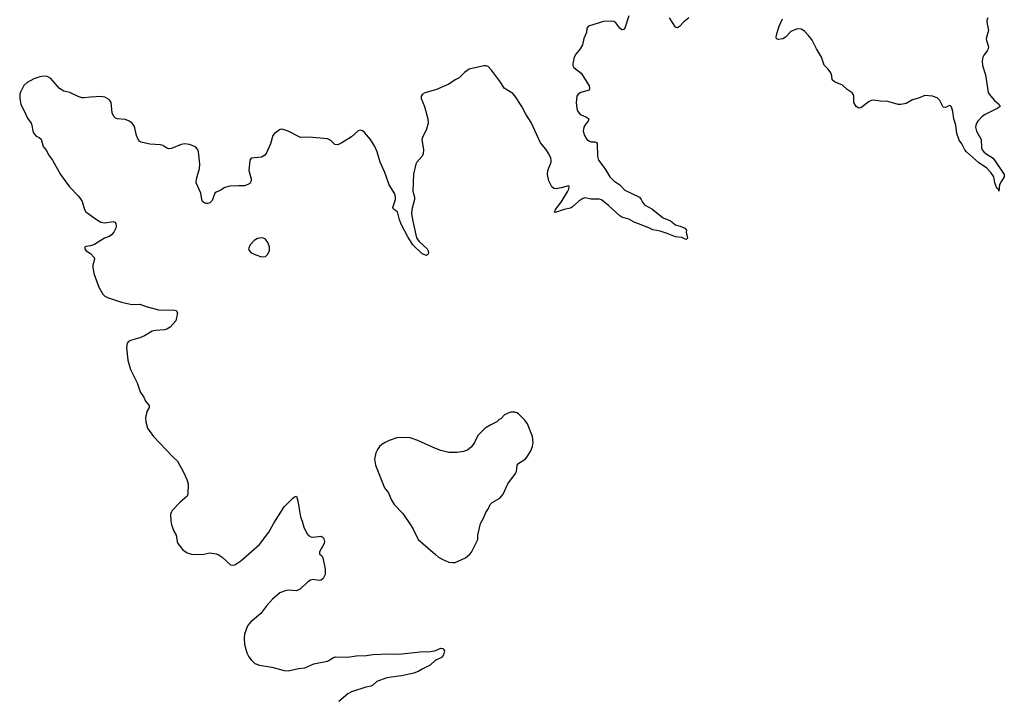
# Model space of a CAD drawing. Header units: inches. Extents: x 1678753 to 1858649, y 384643 to 522370.
# Tile 8 of 91: x 1745963 to 1755522, y 419228 to 425813. Entities that reach past the tile are written whole.
import ezdxf

# ---------------------------------------------------------------- set-up
doc = ezdxf.new("R2010")
doc.units = ezdxf.units.IN
doc.header["$MEASUREMENT"] = 0
for name, color, linetype in [('B7441', 7, 'Continuous'), ('B7442', 7, 'Continuous'), ('B7451', 7, 'Continuous'), ('B7452', 7, 'Continuous')]:
    doc.layers.add(name, color=color, linetype=linetype)

msp = doc.modelspace()

# ---------------------------------------------------------------- linework, layer by layer
at = {"layer": 'B7441', "color": 6, "elevation": 200}
for points in [[(1748243.6, 420000), (1748207, 419970), (1748172.9, 419930), (1748143.9, 419850), (1748140.9, 419810), (1748145.2, 419750), (1748169.2, 419669.2), (1748188.5, 419630), (1748210, 419600.5), (1748246.7, 419566.7), (1748290.3, 419550.3), (1748410, 419531.3), (1748530, 419497.1), (1748570, 419493), (1748670, 419516.6), (1748730, 419523.7), (1748817.8, 419562.2), (1748950, 419589.6), (1749010, 419622.9), (1749030, 419629.1), (1749150, 419625.5), (1749230, 419638.8), (1749330, 419644.2), (1749390, 419652.3), (1749550, 419659.3), (1749643.4, 419656.6), (1749850, 419678.4), (1749950, 419680.9), (1749991.4, 419688.6), (1750000, 419692.3)], [(1750000, 419597.3), (1749948.9, 419550), (1749870, 419511.4), (1749832.8, 419487.2), (1749790, 419472), (1749670, 419444.4), (1749570, 419434.1), (1749518.1, 419421.9), (1749430.4, 419389.6), (1749390, 419355.3), (1749373.4, 419346.6), (1749324.4, 419335.6), (1749183.6, 419290), (1749149.3, 419270), (1749061.7, 419198.3)]]:
    msp.add_lwpolyline(points, dxfattribs=at)
at = {"layer": 'B7442', "color": 6}
for points, elevation in [([(1750000, 425134.3), (1749896.3, 425103.7), (1749873.4, 425090), (1749859.3, 425070), (1749859.5, 425050), (1749892.4, 424972.4), (1749925.2, 424850), (1749929.3, 424810), (1749913.4, 424750), (1749872.3, 424670), (1749867.7, 424652.3), (1749883.8, 424550), (1749878.9, 424510), (1749869.5, 424490), (1749819.2, 424430), (1749808.9, 424411.1), (1749785.1, 424314.9), (1749780.3, 424150), (1749796.2, 424090), (1749796.5, 424070), (1749770.1, 423970.1), (1749767.5, 423930), (1749778, 423858), (1749816.5, 423696.5), (1749841, 423661), (1749919, 423590), (1749929.3, 423570), (1749931.1, 423548.9), (1749926.3, 423533.7), (1749913.5, 423526.5), (1749870, 423541.6), (1749778.1, 423630), (1749730, 423706), (1749670, 423821.4), (1749650.2, 423870), (1749630, 423948.9), (1749593.4, 423973.4), (1749584.6, 423990), (1749611.7, 424070), (1749612.4, 424090), (1749603.3, 424123.3), (1749550, 424211.9), (1749507, 424330), (1749463, 424430), (1749433.8, 424530), (1749410, 424582.5), (1749368.6, 424650), (1749310, 424719), (1749290, 424736.1), (1749270, 424742), (1749250, 424733.6), (1749182.9, 424677.1), (1749090, 424617.2), (1749050, 424598.4), (1749023.2, 424603.2), (1748982.6, 424642.6), (1748950, 424657.5), (1748770, 424674.5), (1748690, 424670.7), (1748570, 424732), (1748510, 424750.8), (1748490, 424746.8), (1748436.9, 424710), (1748419.7, 424690), (1748397.3, 424610), (1748358.9, 424521.1), (1748342.7, 424497.3), (1748310, 424479.2), (1748211, 424469), (1748195.9, 424450), (1748186, 424350), (1748210.6, 424269.4), (1748210.6, 424249.4), (1748197, 424223), (1748150, 424199.5), (1748090, 424202), (1748003.5, 424196.5), (1747954.6, 424185.4), (1747910, 424155.7), (1747870, 424140.5), (1747858.3, 424130), (1747830, 424059.8), (1747810, 424035.5), (1747790, 424029), (1747770, 424029.6), (1747750, 424038), (1747738.3, 424050), (1747730.7, 424070), (1747721, 424130), (1747676.5, 424230), (1747680.8, 424270), (1747707.8, 424370), (1747711, 424410), (1747700.1, 424530), (1747690, 424558.5), (1747670, 424579.8), (1747610, 424601.5), (1747567.1, 424607.1), (1747530, 424601.3), (1747436.3, 424563.7), (1747410, 424561.5), (1747390, 424567.8), (1747352.4, 424592.4), (1747330, 424600.3), (1747226.2, 424606.2), (1747143.4, 424623.4), (1747130, 424630.6), (1747112.1, 424652.1), (1747097.7, 424690), (1747077.1, 424777.1), (1747055.2, 424810), (1747026.3, 424830), (1746990, 424844.2), (1746909.9, 424849.9), (1746890, 424860.2), (1746875.4, 424875.4), (1746858.9, 424910), (1746850.8, 425010.8), (1746839.3, 425030), (1746823.7, 425043.7), (1746790, 425060.3), (1746750, 425066.6), (1746650, 425062.1), (1746590, 425054.1), (1746570, 425055.9), (1746530, 425068.7), (1746450, 425106.6), (1746390, 425120.2), (1746350, 425144.2), (1746264.2, 425244.2), (1746230, 425263.1), (1746190, 425263.7), (1746150, 425256.3), (1746101.5, 425238.5), (1746036, 425204), (1746004.4, 425175.6), (1745969.3, 425110), (1745963.9, 425090), (1745962.7, 425050), (1745973.3, 424990), (1746010, 424923.5), (1746037.6, 424857.6), (1746072.5, 424810), (1746081, 424790), (1746091.5, 424731.5), (1746101.3, 424710), (1746124.1, 424684.1), (1746151.6, 424670), (1746170, 424654.4), (1746190, 424581.9), (1746223.2, 424543.2), (1746241.5, 424501.5), (1746279.9, 424450), (1746360.1, 424310), (1746447, 424190), (1746530, 424105.4), (1746554.5, 424074.5), (1746567.8, 424047.8), (1746592.5, 423972.5), (1746606.4, 423950), (1746710, 423873.6), (1746751.8, 423850), (1746790, 423841.3), (1746870, 423854.5), (1746887.9, 423847.9), (1746895.3, 423835.3), (1746898.5, 423810), (1746895, 423790), (1746875.9, 423750), (1746854.5, 423725.5), (1746830, 423710.8), (1746785.7, 423694.3), (1746690, 423630.9), (1746650, 423617.6), (1746606.8, 423613.2), (1746597.1, 423610), (1746595.3, 423604.7), (1746595.5, 423590), (1746608.6, 423570), (1746650, 423543.6), (1746684.5, 423504.5), (1746690.1, 423490), (1746673, 423430), (1746672.1, 423412.1), (1746681, 423350), (1746730, 423217.4), (1746770.9, 423150.9), (1746790.1, 423130.1), (1746815.9, 423115.9), (1746950, 423072.2), (1747050, 423048.1), (1747130, 423052.3), (1747189.2, 423029.2), (1747310, 422998.7), (1747470, 422994.5), (1747482.3, 422990), (1747494.6, 422970), (1747480.1, 422890), (1747422, 422830), (1747390, 422811.1), (1747370, 422805.2), (1747281.9, 422798), (1747250.2, 422790), (1747174.7, 422745.3), (1747130, 422724.9), (1747039, 422701), (1747020.2, 422690), (1747007.1, 422672.9), (1746998.4, 422630), (1747013, 422510), (1747037.4, 422417.5), (1747104.4, 422290), (1747121.7, 422230), (1747136.3, 422196.3), (1747168.4, 422150), (1747185.5, 422110), (1747218.9, 422070), (1747219.8, 422050), (1747196, 422010), (1747183.5, 421950), (1747186.3, 421910), (1747205, 421850), (1747262.3, 421770), (1747448.4, 421570), (1747494.3, 421530), (1747550.9, 421430), (1747585.2, 421350), (1747597.2, 421310), (1747596.1, 421210), (1747589.2, 421190.8), (1747521.3, 421130), (1747443.7, 421050), (1747432, 421030), (1747427.4, 421010), (1747428.9, 420950), (1747437.7, 420910), (1747458.3, 420850), (1747481.5, 420810), (1747490.3, 420750), (1747498.7, 420730), (1747547.9, 420667.9), (1747590, 420640.3), (1747630, 420627.8), (1747682.6, 420622.6), (1747750, 420626.7), (1747810, 420638.2), (1747870, 420631), (1747890, 420624.2), (1747930, 420599.1), (1748010, 420524.6), (1748030, 420519.6), (1748050, 420521.8), (1748110, 420560.6), (1748290, 420719.8), (1748380.4, 420839.6), (1748430, 420928.9), (1748530, 421084.9), (1748610, 421167.2), (1748630, 421183.8), (1748650, 421190.7), (1748663.5, 421143.5), (1748688.5, 420988.5), (1748706.2, 420946.2), (1748720.6, 420890), (1748750, 420826.7), (1748767, 420807), (1748790, 420795.9), (1748810, 420792.6), (1748890, 420802.8), (1748909.3, 420789.3), (1748916.7, 420776.7), (1748921.5, 420750), (1748917.6, 420730), (1748872.4, 420650), (1748874.6, 420630), (1748894.9, 420610), (1748906.5, 420590), (1748930, 420481), (1748929.4, 420430), (1748910, 420389.8), (1748890, 420374.6), (1748870, 420371.4), (1748810, 420380.2), (1748785, 420375), (1748760.5, 420359.5), (1748690, 420290.4), (1748650, 420271.3), (1748570, 420276.7), (1748530, 420267.7), (1748489.4, 420250), (1748415.5, 420190), (1748362.6, 420130), (1748304.6, 420050), (1748243.6, 420000)], 200), ([(1750000, 421653.5), (1749829.3, 421729.3), (1749754.8, 421754.8), (1749710, 421759.3), (1749625.2, 421754.8), (1749550, 421729), (1749510.6, 421709.4), (1749478, 421690), (1749456, 421670), (1749436.8, 421643.2), (1749421, 421610), (1749407.3, 421550), (1749417.3, 421490), (1749504.9, 421270), (1749542.2, 421222.2), (1749570, 421158), (1749599, 421110), (1749681.4, 421021.4), (1749762.3, 420902.3), (1749782.6, 420870), (1749830.8, 420770), (1750000, 420624.9)], 300)]:
    msp.add_lwpolyline(points, dxfattribs=dict(at, elevation=elevation))
at = {"layer": 'B7442', "color": 6, "elevation": 300}
msp.add_lwpolyline([(1748310, 423697.2), (1748270.9, 423689.1), (1748238, 423670), (1748201, 423630), (1748184.7, 423590), (1748190, 423574), (1748210, 423552), (1748254, 423530), (1748310, 423512), (1748350, 423514), (1748370, 423534), (1748388.4, 423571.6), (1748389, 423610), (1748371.9, 423651.9), (1748350, 423682), (1748330, 423694)], close=True, dxfattribs=at)
at = {"layer": 'B7451', "color": 6, "elevation": 200}
msp.add_lwpolyline([(1750000, 419692.3), (1750050, 419714), (1750070, 419712.7), (1750087.7, 419690), (1750078.4, 419650), (1750056.7, 419623.3), (1750001.4, 419598.6), (1750000, 419597.3)], dxfattribs=at)
at = {"layer": 'B7452', "color": 6}
for points, elevation in [([(1751875.1, 425850), (1751839.6, 425740.4), (1751830, 425719.3), (1751823, 425717), (1751810, 425715), (1751790, 425731.2), (1751750, 425784.5), (1751730, 425796.2), (1751710, 425800.2), (1751630, 425795), (1751484.2, 425750), (1751470.1, 425729.9), (1751465, 425690), (1751441.3, 425630), (1751425.7, 425570), (1751403.5, 425530), (1751360.9, 425479.1), (1751345.2, 425450), (1751333.6, 425386.4), (1751333.6, 425370), (1751343.1, 425350), (1751413.6, 425293.6), (1751490, 425170.1), (1751494.1, 425150), (1751490, 425129.9), (1751410, 425107.2), (1751385.1, 425090), (1751372.3, 425070), (1751364.6, 425010), (1751373.4, 424950), (1751382.7, 424922.7), (1751399.8, 424899.8), (1751412.8, 424890), (1751459.8, 424870), (1751489.4, 424850), (1751482.9, 424830), (1751458, 424802), (1751440.5, 424770), (1751434.8, 424730), (1751447.1, 424690), (1751470.1, 424650), (1751493.4, 424633.4), (1751510, 424627.8), (1751550, 424627), (1751562.4, 424622.4), (1751570, 424613.4), (1751571.2, 424490), (1751583.1, 424450), (1751644.8, 424370), (1751690.9, 424290), (1751730, 424251), (1751788.8, 424210), (1751839.4, 424159.4), (1751980.2, 424090), (1751997.8, 424070), (1752010, 424042), (1752030, 424016.1), (1752098.6, 423978.6), (1752211.1, 423891.1), (1752282.4, 423862.4), (1752330, 423824.1), (1752376.4, 423810), (1752421.1, 423790), (1752435.2, 423770), (1752434.5, 423750), (1752447.3, 423692.7), (1752437.4, 423682.6), (1752430, 423681.3), (1752390, 423699.4), (1752330, 423706.3), (1752250, 423739.8), (1752180.5, 423760.5), (1752110, 423772.5), (1752070, 423794.3), (1751928.9, 423848.9), (1751877.9, 423877.9), (1751810, 423898), (1751789.2, 423910), (1751680.6, 424010), (1751610, 424063.6), (1751590, 424071.6), (1751510, 424072.2), (1751450, 424083.2), (1751430, 424079.1), (1751390, 424052.8), (1751330, 423997.1), (1751310, 423985.3), (1751250, 423972.7), (1751161.5, 423941.5), (1751153, 423950), (1751161.7, 423958.3), (1751164.3, 423970), (1751218.3, 424041.7), (1751285.2, 424150), (1751294, 424170), (1751295.9, 424195.9), (1751290, 424202.4), (1751219.7, 424180.3), (1751170, 424170.7), (1751150, 424175.4), (1751130, 424190.4), (1751100.9, 424250), (1751086.3, 424310), (1751089.5, 424350.5), (1751121.9, 424430), (1751123.4, 424450), (1751119, 424470), (1751100.1, 424510), (1751070, 424556.5), (1751019, 424619), (1750930, 424815.8), (1750877.6, 424897.6), (1750839.2, 424970), (1750770, 425075.3), (1750750, 425098.2), (1750667.9, 425147.9), (1750630, 425207.8), (1750543.5, 425323.5), (1750510, 425357.6), (1750490, 425366), (1750470, 425365.6), (1750326, 425334), (1750280.5, 425299.5), (1750230.4, 425250), (1750190, 425231.1), (1750130, 425188.6), (1750010, 425137.2), (1750000, 425134.3)], 200), ([(1752459, 425830), (1752410, 425791.2), (1752370, 425747.4), (1752350, 425734.6), (1752330, 425741.9), (1752271.1, 425831.1)], 200), ([(1755361.6, 425830), (1755353.3, 425810), (1755353.4, 425790), (1755368.6, 425710), (1755347.3, 425630), (1755349.1, 425610), (1755368.1, 425550), (1755366.8, 425530), (1755357.2, 425510), (1755322.7, 425470), (1755313.1, 425450), (1755307.3, 425410), (1755310.1, 425370), (1755339.6, 425279.6), (1755366.3, 425106.3), (1755374.3, 425090), (1755427.6, 425030), (1755473.2, 424990), (1755480.7, 424970), (1755452.9, 424950), (1755330.9, 424890), (1755303.4, 424870), (1755264.1, 424830), (1755250, 424802.6), (1755243.7, 424770), (1755251, 424730), (1755298.1, 424650), (1755301.7, 424570), (1755307.8, 424550), (1755322.3, 424530), (1755346.2, 424510), (1755414.7, 424470), (1755519.1, 424310), (1755522, 424290), (1755493.5, 424246.5), (1755476.3, 424210), (1755470, 424148.7), (1755466.6, 424166.6), (1755450, 424177), (1755431.5, 424230), (1755420.2, 424290), (1755392.1, 424330), (1755353.5, 424373.5), (1755270, 424428.3), (1755155.4, 424530), (1755139, 424550), (1755110.3, 424610), (1755084.7, 424644.7), (1755062, 424710), (1755051.9, 424790), (1755033, 424850), (1755023.7, 424923.7), (1755010, 424967.2), (1754998, 424978), (1754990, 424981.8), (1754950, 424962.3), (1754930, 424964.8), (1754895.2, 425030), (1754870, 425054.4), (1754826.3, 425070), (1754750, 425077.8), (1754690, 425052.8), (1754630, 425036.9), (1754570, 425000.8), (1754518.7, 424990), (1754490, 424990.8), (1754390, 425018.9), (1754318.4, 425021.6), (1754250, 425032.2), (1754230, 425030.5), (1754210, 425020.8), (1754130, 424959.5), (1754110, 424955), (1754085.2, 424970), (1754059.8, 425010), (1754060.3, 425070), (1754055.1, 425090), (1754044.1, 425104.1), (1753996.2, 425136.2), (1753950, 425177.6), (1753872.2, 425210), (1753852.1, 425230), (1753848.1, 425270), (1753838.3, 425298.3), (1753813.1, 425333.1), (1753773.6, 425373.6), (1753746, 425450), (1753698.1, 425530), (1753655.3, 425615.3), (1753620.5, 425660.5), (1753581.3, 425701.3), (1753550, 425720.8), (1753510, 425724.4), (1753450, 425697.6), (1753397.1, 425642.9), (1753372.4, 425627.6), (1753330, 425620.4), (1753310, 425627.9), (1753307.7, 425647.7), (1753315.3, 425690), (1753334.8, 425750), (1753370, 425823.1)], 200), ([(1750000, 420624.9), (1750030, 420599.1), (1750070, 420576.3), (1750130.5, 420550.5), (1750165.3, 420545.3), (1750190, 420547.2), (1750290, 420590.6), (1750333.6, 420626.4), (1750350, 420647.3), (1750409.2, 420770), (1750412, 420810), (1750436.6, 420923.4), (1750470, 420981), (1750489.7, 421030.3), (1750514.5, 421070), (1750529.4, 421110), (1750551.3, 421128.7), (1750622.7, 421170), (1750655.1, 421210), (1750702.7, 421310), (1750777.2, 421410), (1750785.2, 421430), (1750793.2, 421490), (1750809.5, 421510.5), (1750869, 421550), (1750889, 421570), (1750925.2, 421630), (1750942.7, 421670), (1750949.3, 421710), (1750942.7, 421770), (1750894, 421890), (1750868.4, 421928.4), (1750806, 421990), (1750790, 421998), (1750770, 422006), (1750730, 422006), (1750710, 421998), (1750670, 421978), (1750636.9, 421943.1), (1750614, 421930), (1750594, 421910), (1750536.9, 421883.1), (1750482, 421850), (1750410, 421778), (1750378, 421710), (1750350.7, 421669.3), (1750310, 421635.3), (1750270, 421622), (1750210, 421614), (1750130, 421614), (1750050, 421634), (1750009.4, 421649.4), (1750000, 421653.5)], 300)]:
    msp.add_lwpolyline(points, dxfattribs=dict(at, elevation=elevation))

doc.saveas('drawing.dxf')
